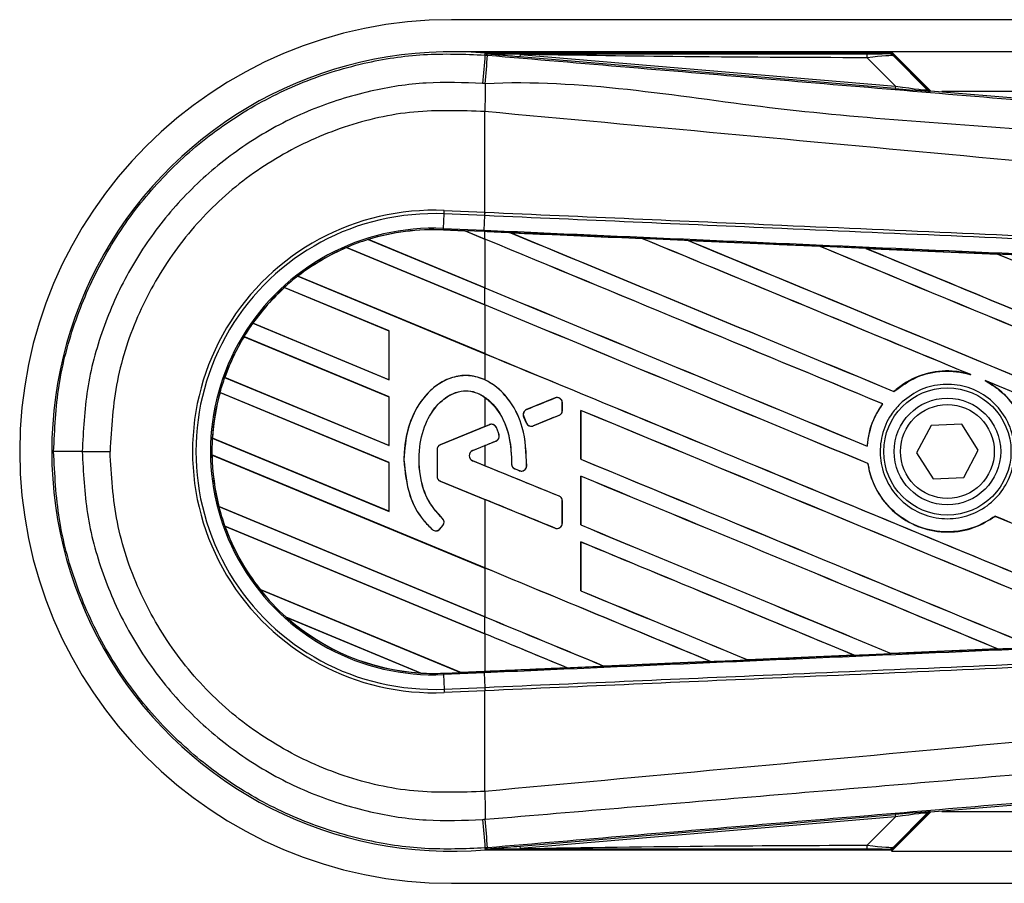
# Model space of a CAD drawing. Header units: millimetres. Extents: x 0 to 420, y 0 to 297.
# Tile 19 of 67: x 55.85 to 61.35, y 247.36 to 252.19. Entities that reach past the tile are written whole.
import ezdxf

# ---------------------------------------------------------------- set-up
doc = ezdxf.new("R2010")
doc.units = ezdxf.units.MM

msp = doc.modelspace()

# ---------------------------------------------------------------- linework, layer by layer
at = {"color": 7, "linetype": 'Continuous', "lineweight": 25}
for p, q in [((213.20841, 252.19095), (58.2617, 252.19095)), ((60.721, 252.01209), (58.2617, 252.01209)), ((58.44864, 251.99339), (58.44952, 252.0038)), ((58.44864, 251.99339), (58.46315, 251.99216)), ((58.44952, 252.0038), (58.44994, 252.00376)), ((58.44994, 252.0038), (58.44994, 252.00376)), ((58.45423, 251.99951), (58.44994, 252.0038)), ((60.71688, 252.0038), (58.44994, 252.0038)), ((58.45427, 251.99905), (58.44994, 252.00376)), ((58.45427, 251.99905), (58.45423, 251.99951)), ((58.64455, 251.99658), (58.6434, 251.98301)), ((60.74208, 251.80605), (58.6434, 251.98301)), ((58.64455, 251.99658), (60.74322, 251.81962)), ((60.74322, 251.81962), (60.586, 251.97785)), ((60.93922, 251.79388), (60.721, 252.01209)), ((213.15305, 252.01209), (60.721, 252.01209)), ((60.9231, 251.80158), (60.72372, 252.00096)), ((60.73303, 251.98841), (60.92169, 251.79854)), ((60.74322, 251.81962), (60.74208, 251.80605)), ((60.92169, 251.79854), (60.9231, 251.80158)), ((60.93982, 251.79382), (60.93841, 251.79078)), ((60.93982, 251.79382), (66.24441, 251.34654)), ((68.09891, 251.78852), (61.00266, 251.78852)), ((58.4485, 251.67721), (58.44838, 251.67723)), ((58.4485, 251.11417), (58.4485, 251.67721)), ((58.21694, 251.02372), (58.22049, 251.10511)), ((58.22049, 251.10511), (58.22132, 251.12409)), ((58.44767, 251.09519), (58.22049, 251.10511)), ((58.22132, 251.12409), (58.4485, 251.11417)), ((58.4446, 251.01378), (58.44816, 251.09517)), ((58.44767, 251.09519), (58.4485, 251.11417)), ((58.44816, 251.09517), (58.44767, 251.09519)), ((58.44898, 251.11415), (58.4485, 251.11417)), ((58.2166, 251.0159), (58.21657, 251.01513)), ((58.21657, 251.01513), (58.33692, 251.00988)), ((58.2166, 251.01592), (58.21694, 251.02372)), ((58.2166, 251.01592), (58.33592, 251.01071)), ((58.2166, 251.0159), (58.2166, 251.01592)), ((58.33596, 251.01069), (58.2166, 251.0159)), ((58.21694, 251.02372), (58.4446, 251.01378)), ((58.44426, 251.00598), (58.33592, 251.01071)), ((58.4485, 250.96408), (58.33592, 251.01071)), ((58.33692, 251.00988), (58.33596, 251.01069)), ((58.33692, 251.00988), (58.4485, 250.96366)), ((58.44426, 251.00598), (58.4446, 251.01378)), ((58.4485, 251.0058), (58.44426, 251.00598)), ((58.4485, 250.96408), (58.4485, 251.0058)), ((58.59149, 250.99953), (58.59142, 250.99955)), ((58.59149, 250.99953), (58.59469, 250.99862)), ((57.79524, 250.96151), (58.4485, 250.69092)), ((57.79528, 250.9615), (57.79524, 250.96151)), ((57.79697, 250.96122), (57.79528, 250.9615)), ((58.4485, 250.69134), (57.79697, 250.96122)), ((58.4485, 250.96366), (58.4485, 250.69134)), ((59.32867, 250.96728), (59.32873, 250.96725)), ((59.32968, 250.96644), (59.32873, 250.96725)), ((59.58465, 250.95605), (60.32168, 250.92363)), ((59.58476, 250.95601), (59.58465, 250.95605)), ((59.58476, 250.95601), (59.58795, 250.95511)), ((60.32168, 250.92363), (60.32178, 250.92358)), ((60.32272, 250.92277), (60.32178, 250.92358)), ((57.67419, 250.91698), (57.67421, 250.91696)), ((58.4485, 250.59625), (57.67419, 250.91698)), ((57.67421, 250.91696), (57.67471, 250.91634)), ((57.67471, 250.91634), (58.4485, 250.59583)), ((60.5788, 250.91229), (61.3149, 250.87976)), ((60.57899, 250.91223), (60.5788, 250.91229)), ((60.57899, 250.91223), (60.58214, 250.91133)), ((61.3149, 250.87976), (61.31511, 250.87966)), ((61.31604, 250.87887), (61.31511, 250.87966)), ((57.40187, 250.75662), (58.4485, 250.32309)), ((57.4019, 250.75661), (57.40187, 250.75662)), ((57.40306, 250.75655), (57.4019, 250.75661)), ((58.4485, 250.32351), (57.40306, 250.75655)), ((57.9127, 250.45035), (57.32648, 250.69317)), ((57.32648, 250.69317), (57.3265, 250.69316)), ((57.3265, 250.69316), (57.32697, 250.69255)), ((57.32697, 250.69255), (57.91192, 250.45025)), ((58.4485, 250.59625), (58.4485, 250.69092)), ((58.4485, 250.59583), (58.4485, 250.32351)), ((57.14978, 250.49321), (57.9127, 250.17719)), ((57.1498, 250.4932), (57.14978, 250.49321)), ((57.15076, 250.49322), (57.1498, 250.4932)), ((57.91192, 250.17794), (57.15076, 250.49322)), ((57.9127, 250.45035), (57.91192, 250.45025)), ((57.91192, 250.45025), (57.91192, 250.17794)), ((57.9127, 250.17719), (57.9127, 250.45035)), ((57.9127, 250.08252), (57.10099, 250.41875)), ((57.10099, 250.41875), (57.101, 250.41873)), ((57.101, 250.41873), (57.10152, 250.4181)), ((57.10152, 250.4181), (57.91192, 250.08242)), ((58.4485, 250.32309), (58.4485, 250.17676)), ((61.15499, 250.20997), (61.16502, 250.20624)), ((56.99286, 250.19038), (57.9127, 249.80936)), ((56.99288, 250.19037), (56.99286, 250.19038)), ((56.99372, 250.19044), (56.99288, 250.19037)), ((57.91192, 249.81011), (56.99372, 250.19044)), ((57.91192, 250.17794), (57.9127, 250.17719)), ((61.24604, 250.17265), (61.25577, 250.16819)), ((57.9127, 249.71469), (56.9665, 250.10662)), ((56.9665, 250.10662), (56.96652, 250.10661)), ((56.96652, 250.10661), (56.96714, 250.10594)), ((56.96714, 250.10594), (57.91192, 249.71459)), ((60.73534, 250.11183), (60.73487, 250.11245)), ((57.9127, 250.08252), (57.91192, 250.08242)), ((57.91192, 250.08242), (57.91192, 249.81011)), ((57.9127, 249.80936), (57.9127, 250.08252)), ((58.4485, 250.07915), (58.4485, 249.91596)), ((58.84038, 250.07553), (58.68099, 250.01046)), ((58.84038, 250.07553), (58.84023, 250.0759)), ((58.88089, 250.04831), (58.88129, 250.04831)), ((58.88089, 250.00608), (58.88089, 250.04831)), ((58.88129, 250.00608), (58.88129, 250.04831)), ((60.67135, 250.04262), (60.67233, 250.04263)), ((58.68099, 250.01046), (58.68084, 250.01082)), ((58.88089, 250.00608), (58.88129, 250.00608)), ((58.98433, 250.00645), (58.98433, 249.73333)), ((58.98507, 250.00574), (58.98433, 250.00645)), ((58.98507, 249.73343), (58.98507, 250.00574)), ((58.66509, 249.97163), (58.66473, 249.97148)), ((58.68016, 249.93554), (58.66473, 249.97148)), ((58.66509, 249.97163), (58.68052, 249.9357)), ((58.68052, 249.9357), (58.68016, 249.93554)), ((58.71865, 249.92008), (58.8626, 249.97886)), ((58.8626, 249.97886), (58.86275, 249.97849)), ((58.4485, 249.91596), (58.19888, 249.81404)), ((58.47439, 249.92611), (58.19903, 249.81368)), ((58.4485, 249.91596), (58.47425, 249.92647)), ((58.47439, 249.92611), (58.47425, 249.92647)), ((58.5127, 249.91008), (58.51306, 249.91023)), ((58.71865, 249.92008), (58.7188, 249.91972)), ((60.94237, 249.92204), (60.86203, 249.76984)), ((61.11434, 249.92856), (60.94237, 249.92204)), ((61.20598, 249.78289), (61.11434, 249.92856)), ((56.924, 249.85107), (57.9127, 249.44153)), ((56.92402, 249.85107), (56.924, 249.85107)), ((56.92479, 249.85116), (56.92402, 249.85107)), ((57.91192, 249.44228), (56.92479, 249.85116)), ((58.37968, 249.78169), (58.5098, 249.83481)), ((58.5098, 249.83481), (58.50995, 249.83445)), ((58.52681, 249.8706), (58.52719, 249.87071)), ((56.19673, 249.77636), (56.35228, 249.77636)), ((57.91192, 249.81011), (57.9127, 249.80936)), ((58.18035, 249.78646), (58.18035, 249.63742)), ((58.18074, 249.78646), (58.18035, 249.78646)), ((58.18074, 249.78646), (58.18074, 249.63742)), ((58.19903, 249.81368), (58.19888, 249.81404)), ((58.37968, 249.78169), (58.37983, 249.78133)), ((58.37983, 249.78133), (58.4485, 249.80936)), ((58.4485, 249.80936), (58.4485, 249.69668)), ((60.5859, 249.80586), (60.58517, 249.80659)), ((60.86203, 249.76984), (60.95367, 249.62417)), ((61.12564, 249.63069), (61.20598, 249.78289)), ((56.92189, 249.75727), (56.92191, 249.75725)), ((58.4485, 249.12493), (56.92189, 249.75727)), ((56.92191, 249.75725), (56.92269, 249.75652)), ((56.92269, 249.75652), (58.4485, 249.12451)), ((57.9127, 249.71469), (57.91192, 249.71459)), ((57.91192, 249.71459), (57.91192, 249.44228)), ((57.9127, 249.44153), (57.9127, 249.71469)), ((57.99545, 249.72982), (57.99506, 249.72982)), ((58.37968, 249.72436), (58.37983, 249.72472)), ((58.8626, 249.52719), (58.37968, 249.72436)), ((58.4485, 249.69668), (58.37983, 249.72472)), ((58.98433, 249.73333), (58.98507, 249.73343)), ((58.59724, 249.70708), (58.59685, 249.70708)), ((58.61529, 249.67998), (58.61514, 249.67961)), ((58.64059, 249.66896), (58.61514, 249.67961)), ((58.61529, 249.67998), (58.64074, 249.66932)), ((58.64074, 249.66932), (58.64059, 249.66896)), ((58.68145, 249.69474), (58.68184, 249.69472)), ((60.58925, 249.70882), (60.59002, 249.70892)), ((58.18074, 249.63742), (58.18035, 249.63742)), ((58.19903, 249.6102), (58.19888, 249.60984)), ((58.19888, 249.60984), (58.4485, 249.50793)), ((58.19903, 249.6102), (58.84038, 249.34836)), ((58.98433, 249.63862), (58.98433, 249.3655)), ((58.98507, 249.63791), (58.98433, 249.63862)), ((58.98507, 249.3656), (58.98507, 249.63791)), ((60.95367, 249.62417), (61.12564, 249.63069)), ((58.4485, 249.50793), (58.4485, 249.12493)), ((58.8626, 249.52719), (58.86275, 249.52756)), ((58.88089, 249.37558), (58.88089, 249.49997)), ((58.88089, 249.49997), (58.88129, 249.49997)), ((58.88129, 249.37558), (58.88129, 249.49997)), ((56.96066, 249.46805), (58.4485, 248.85177)), ((56.96068, 249.46805), (56.96066, 249.46805)), ((56.96145, 249.46815), (56.96068, 249.46805)), ((58.4485, 248.85219), (56.96145, 249.46815)), ((57.91192, 249.44228), (57.9127, 249.44153)), ((58.20957, 249.40366), (58.20983, 249.40395)), ((61.3005, 249.41441), (61.30098, 249.41379)), ((56.99382, 249.35965), (56.99385, 249.35963)), ((58.4485, 248.7571), (56.99382, 249.35965)), ((56.99385, 249.35963), (56.99498, 249.35874)), ((56.99498, 249.35874), (58.4485, 248.75668)), ((58.15466, 249.33987), (58.1544, 249.33957)), ((58.1966, 249.34316), (58.21285, 249.36264)), ((58.1966, 249.34316), (58.1969, 249.34291)), ((58.1969, 249.34291), (58.21315, 249.36239)), ((58.21285, 249.36264), (58.21315, 249.36239)), ((58.84038, 249.34836), (58.84023, 249.34799)), ((58.88089, 249.37558), (58.88129, 249.37558)), ((58.98433, 249.3655), (58.98507, 249.3656)), ((58.98433, 249.27079), (58.98433, 248.99767)), ((58.98507, 249.27008), (58.98433, 249.27079)), ((58.98507, 248.99776), (58.98507, 249.27008)), ((58.4485, 249.12451), (58.4485, 248.85219)), ((57.19073, 249.00493), (58.31092, 248.54093)), ((57.19076, 249.00492), (57.19073, 249.00493)), ((57.19173, 249.00493), (57.19076, 249.00492)), ((58.31011, 248.54168), (57.19173, 249.00493)), ((58.98433, 248.99767), (58.98507, 248.99776)), ((58.09004, 248.53774), (57.33786, 248.84931)), ((57.33786, 248.84931), (57.33794, 248.84927)), ((57.33794, 248.84927), (57.34099, 248.84759)), ((57.34099, 248.84759), (58.08662, 248.53874)), ((58.4485, 248.7571), (58.4485, 248.85177)), ((58.4485, 248.75668), (58.4485, 248.54772)), ((61.31449, 248.67295), (60.72042, 248.64669)), ((61.31174, 248.67367), (61.31425, 248.67303)), ((61.31425, 248.67303), (61.31449, 248.67295)), ((59.91732, 248.61134), (59.91655, 248.61207)), ((59.91738, 248.6113), (59.91732, 248.61134)), ((60.5126, 248.63752), (59.91738, 248.6113)), ((60.50991, 248.63821), (60.51246, 248.63757)), ((60.51246, 248.63757), (60.5126, 248.63752)), ((60.72031, 248.64675), (60.71955, 248.64747)), ((60.72042, 248.64669), (60.72031, 248.64675)), ((58.90742, 248.56699), (58.4485, 248.54693)), ((58.90477, 248.56767), (58.90735, 248.56701)), ((58.90735, 248.56701), (58.90742, 248.56699)), ((59.11418, 248.57607), (59.11341, 248.57681)), ((59.11418, 248.57607), (59.71016, 248.60223)), ((59.11421, 248.57605), (59.11418, 248.57607)), ((59.71025, 248.6022), (59.11421, 248.57605)), ((59.70759, 248.60288), (59.71016, 248.60223)), ((59.71016, 248.60223), (59.71025, 248.6022)), ((58.08662, 248.53874), (58.08997, 248.53777)), ((58.08997, 248.53777), (58.09004, 248.53774)), ((58.2166, 248.53681), (58.31092, 248.54093)), ((58.2166, 248.53681), (58.21694, 248.52901)), ((58.4446, 248.53894), (58.21694, 248.52901)), ((58.21694, 248.52901), (58.22049, 248.44762)), ((58.31011, 248.54168), (58.4485, 248.54772)), ((58.31088, 248.54095), (58.31011, 248.54168)), ((58.31088, 248.54095), (58.44426, 248.54677)), ((58.44426, 248.54675), (58.31092, 248.54093)), ((58.4485, 248.54693), (58.44426, 248.54675)), ((58.44426, 248.54677), (58.44426, 248.54675)), ((58.4446, 248.53894), (58.44816, 248.45756)), ((58.22049, 248.44762), (58.44767, 248.45754)), ((58.22049, 248.44762), (58.22132, 248.42864)), ((58.44767, 248.45754), (58.44816, 248.45756)), ((58.44767, 248.45754), (58.4485, 248.43856)), ((58.4485, 248.43856), (58.22132, 248.42864)), ((58.4485, 248.43856), (58.44898, 248.43858)), ((58.4485, 247.87552), (58.4485, 248.43856)), ((66.24441, 248.20619), (60.93982, 247.75891)), ((58.4485, 247.87552), (58.44838, 247.8755)), ((58.6434, 247.56972), (60.74208, 247.74668)), ((60.74322, 247.73311), (58.64455, 247.55615)), ((60.586, 247.57488), (60.74322, 247.73311)), ((60.721, 247.54064), (60.93922, 247.75885)), ((60.72372, 247.55177), (60.9231, 247.75115)), ((60.92169, 247.75419), (60.73303, 247.56432)), ((60.74208, 247.74668), (60.74322, 247.73311)), ((60.9231, 247.75115), (60.92169, 247.75419)), ((60.93841, 247.76195), (60.93982, 247.75891)), ((61.00266, 247.76421), (68.09891, 247.76421)), ((58.6434, 247.56972), (58.64455, 247.55615)), ((58.46316, 247.56057), (58.44864, 247.55934)), ((58.44864, 247.55934), (58.44952, 247.54893)), ((58.44994, 247.54897), (58.44952, 247.54893)), ((58.44994, 247.54897), (58.45427, 247.55368)), ((58.45423, 247.55322), (58.44994, 247.54893)), ((58.44994, 247.54897), (58.44994, 247.54893)), ((58.44994, 247.54893), (60.71688, 247.54893)), ((58.45423, 247.55322), (58.45427, 247.55368)), ((60.721, 247.54064), (81.42928, 247.54064)), ((58.2617, 247.36178), (81.48139, 247.36178))]:
    msp.add_line(p, q, dxfattribs=at)
at = {"color": 7, "linetype": 'Continuous', "lineweight": 25, "flags": 128}
for points in [[(58.64455, 251.99658), (58.53797, 251.99822), (58.45423, 251.99951)], [(58.45423, 247.55322), (58.56081, 247.55487), (58.64455, 247.55615)]]:
    msp.add_lwpolyline(points, dxfattribs=at)
at = {"color": 7, "linetype": 'Continuous', "lineweight": 25}
for radius in [0.35562, 0.2981, 0.26233]:
    msp.add_circle((61.034, 249.77636), radius, dxfattribs=at)
for centre, radius, start, end in [((58.2617, 249.77636), 2.41459, 90, 270), ((58.2617, 249.77636), 2.23534, 85.18028, 274.81972), ((288.55678, 232.46683), 230.93515, 175.1496061, 175.1892913), ((-19.10569, 258.40858), 77.83376, 355.1535701, 355.2713162), ((60.49062, 251.98156), 0.09546, 357.77119, 11.51783), ((84.26974, 251.51979), 25.82184, 179.305525, 179.650671), ((60.94066, 251.81751), 0.02683, 225.00164, 265.17864), ((58.16248, 249.77636), 1.34901, 87.5, 272.5), ((58.16248, 249.77636), 1.33001, 87.5, 272.5), ((58.16248, 249.77636), 1.24855, 87.5, 272.5), ((58.16248, 249.77636), 1.24074, 87.5, 107.21651), ((58.16248, 249.77636), 1.24072, 87.5, 107.2149), ((58.16248, 249.77636), 1.23995, 87.5, 107.14432), ((58.16248, 249.77636), 1.24074, 107.21651, 113.17547), ((58.16248, 249.77636), 1.24074, 113.17547, 127.80908), ((58.16248, 249.77636), 1.24072, 113.17491, 127.80821), ((58.16248, 249.77636), 1.23995, 113.16504, 127.76752), ((58.16248, 249.77636), 1.24074, 127.80908, 132.36028), ((58.16248, 249.77636), 1.24074, 132.36028, 144.70717), ((58.16248, 249.77636), 1.24072, 132.36013, 144.70666), ((58.16248, 249.77636), 1.23995, 132.36308, 144.68039), ((58.16248, 249.77636), 1.24074, 144.70717, 148.81902), ((58.16248, 249.77636), 1.24074, 148.81902, 160.50758), ((58.16248, 249.77636), 1.24072, 148.81915, 160.50735), ((58.16248, 249.77636), 1.23995, 148.83169, 160.49144), ((58.16248, 249.77636), 1.24074, 160.50758, 164.56307), ((58.16248, 249.77636), 1.24074, 164.56307, 176.54814), ((58.16248, 249.77636), 1.24072, 164.56347, 176.54818), ((58.16248, 249.77636), 1.23995, 164.58576, 176.54166), ((58.85149, 250.04831), 0.0294, 0, 112.20926), ((58.69211, 249.98324), 0.0294, 112.20926, 203.24584), ((58.85149, 250.00608), 0.0294, 292.20927, 0), ((58.70754, 249.9473), 0.0294, 203.24584, 292.20927), ((58.48551, 249.89889), 0.0294, 22.3787, 112.20929), ((58.16248, 249.77636), 1.24074, 176.54814, 180.8818), ((58.49868, 249.86203), 0.0294, 292.20926, 16.93498), ((56.16378, 119.42603), 130.35034, 89.9855185, 90.0558104), ((58.21015, 249.78646), 0.02979, 112.20929, 180), ((58.21015, 249.78646), 0.0294, 112.20929, 180), ((58.39138, 249.75302), 0.03096, 112.20926, 247.79071), ((58.39138, 249.75302), 0.03057, 112.20926, 247.79071), ((58.16248, 249.77636), 1.24074, 180.8818, 194.38831), ((58.16248, 249.77636), 1.24072, 180.88252, 194.38869), ((58.16248, 249.77636), 1.23995, 180.91722, 194.39314), ((58.62664, 249.7071), 0.0294, 180.035, 247.29049), ((58.65209, 249.69645), 0.0294, 247.29049, 356.67135), ((58.21015, 249.63742), 0.02979, 180, 247.79071), ((58.21015, 249.63742), 0.0294, 180, 247.79071), ((58.85149, 249.49997), 0.0294, 0, 67.79071), ((58.16248, 249.77636), 1.24074, 194.38831, 199.62504), ((58.19027, 249.38147), 0.0294, 320.16689, 48.97709), ((58.19027, 249.38147), 0.02979, 320.16689, 48.97709), ((58.16248, 249.77636), 1.24074, 199.62504, 218.44471), ((58.16248, 249.77636), 1.24072, 199.6263, 218.44589), ((58.16248, 249.77636), 1.23995, 199.68237, 218.47326), ((58.17402, 249.36199), 0.02979, 228.8059, 320.16689), ((58.17402, 249.36199), 0.0294, 228.8059, 320.16689), ((58.85149, 249.37558), 0.0294, 247.79071, 0), ((58.16248, 249.77636), 1.24074, 218.44471, 228.34691), ((58.16248, 249.77636), 1.24074, 228.34691, 266.65309), ((58.16248, 249.77636), 1.24072, 228.35056, 266.64944), ((58.16248, 249.77636), 1.23995, 228.50755, 266.49245), ((58.16248, 249.77636), 1.24074, 266.65309, 272.5), ((84.26974, 248.03294), 25.82184, 180.349329, 180.694477), ((60.94066, 247.73522), 0.02683, 94.82136, 134.99836), ((288.55678, 267.0859), 230.93515, 184.8107087, 184.8503939), ((-28.15522, 240.38097), 86.91542, 4.7382817, 4.8437242), ((60.49062, 247.57117), 0.09546, 348.48217, 2.22881)]:
    msp.add_arc(centre, radius, start, end, dxfattribs=at)
for centre, major_axis, ratio, start_param, end_param in [((60.51188, 252.00194), (0.18953, -0.00044), 0.0065928, 5.1035854, 6.2804722), ((60.51188, 251.95723), (0.22145, 0.03071), 0.0487304, 0.0458928, 1.2227796), ((60.62108, 251.81833), (0.31733, -0.02755), 0.0060141, 5.1041157, 6.2810026), ((60.62333, 251.84507), (0.29841, -0.0467), 0.0239119, 5.1295592, 6.306446), ((60.94207, 251.82055), (0.0113, 0.02433), 0.9999568, 2.7909675, 3.4922178), ((58.26349, 251.0407), (0.07247, -0.03002), 0.0029846, 0.0092528, 0.0351255), ((58.4485, 251.78337), (76.71188, -31.77752), 0.0080625, 4.7175918, 4.7455439), ((58.4485, 249.66549), (76.66757, -3.3484), 0.0174384, 1.5600642, 1.5696511), ((58.4485, 251.78337), (76.66717, -31.759), 0.0080625, 4.7176356, 4.7455551), ((58.4485, 250.23946), (76.71188, -31.77752), 0.0080625, 1.5451428, 1.5741362), ((58.4485, 250.23946), (76.66717, -31.759), 0.0080625, 1.5451387, 1.5741362), ((58.4485, 250.60729), (76.71188, -31.77752), 0.0080625, 1.538717, 1.5626622), ((58.4485, 250.60729), (76.66717, -31.759), 0.0080625, 1.5388271, 1.5626424), ((58.4485, 252.1512), (76.71188, -31.77752), 0.0080625, 4.73054, 4.7977625), ((58.4485, 252.1512), (76.66717, -31.759), 0.0080625, 4.7305916, 4.797783), ((58.4485, 249.66549), (76.66757, -3.3484), 0.0174384, 1.5471095, 1.5566952), ((58.4485, 250.97512), (76.71188, -31.77752), 0.0080625, 1.4844685, 1.5497155), ((58.4485, 250.97512), (76.66717, -31.759), 0.0080625, 1.4844738, 1.5496877), ((58.4485, 252.51903), (76.71188, -31.77752), 0.0080625, 4.7435023, 4.8082676), ((58.4485, 252.51903), (76.66717, -31.759), 0.0080625, 4.7435622, 4.8082852), ((58.4485, 249.66549), (76.66757, -3.3484), 0.0174384, 1.534147, 1.5437245), ((58.4485, 251.34295), (76.71188, -31.77752), 0.0080625, 1.4920007, 1.5367618), ((58.4485, 251.34295), (76.66717, -31.759), 0.0080625, 1.491968, 1.5367252), ((58.4485, 251.41554), (76.66717, -31.759), 0.0080625, 4.7157288, 4.7436017), ((58.4485, 251.41554), (76.71188, -31.77752), 0.0080625, 4.7157288, 4.743595), ((58.4485, 249.87163), (76.71188, -31.77752), 0.0080625, 1.5462162, 1.5741362), ((58.4485, 249.87163), (76.66717, -31.759), 0.0080625, 1.54621, 1.5741362), ((58.4485, 251.04771), (76.66717, -31.759), 0.0080625, 4.7157288, 4.7663143), ((58.4485, 251.04771), (76.71188, -31.77752), 0.0080625, 4.7157288, 4.7662988), ((58.4485, 250.60729), (76.71188, -31.77752), 0.0080625, 1.4949342, 1.5376601), ((58.4485, 250.60729), (76.66717, -31.759), 0.0080625, 1.4949375, 1.5375119), ((58.4485, 250.63906), (76.71189, 31.32239), 0.0080793, 4.7121189, 4.7141966), ((58.4485, 249.5038), (76.71188, -31.77752), 0.0080625, 1.5263102, 1.5671512), ((58.4485, 249.5038), (76.66717, -31.759), 0.0080625, 1.5263198, 1.5671374), ((58.4485, 249.08626), (76.71189, 31.32241), 0.0080793, 1.5620973, 1.5639738), ((58.4485, 249.08626), (76.71189, 31.32239), 0.0080793, 1.5666964, 1.5674975), ((58.4485, 250.67988), (76.71188, -31.77752), 0.0080625, 4.7227138, 4.7558224), ((58.4485, 250.67988), (76.66717, -31.759), 0.0080625, 4.7227276, 4.7558335), ((58.4485, 250.41978), (76.71189, -31.32244), 0.0080793, 4.7156879, 4.721088), ((58.4485, 249.13597), (76.71188, -31.77752), 0.0080625, 1.5367672, 1.5671512), ((58.4485, 249.13597), (76.66717, -31.759), 0.0080625, 1.5367814, 1.5671374), ((58.4485, 248.78482), (76.71189, -31.32244), 0.0080793, 1.5689888, 1.5740952), ((58.4485, 249.87163), (76.71188, -31.77752), 0.0080625, 1.5158534, 1.5369497), ((58.4485, 249.87163), (76.66717, -31.759), 0.0080625, 1.5158593, 1.5369218), ((58.4485, 250.31205), (76.71188, -31.77752), 0.0080625, 4.7227138, 4.7453492), ((58.4485, 250.31205), (76.66717, -31.759), 0.0080625, 4.7227276, 4.7453552), ((58.4485, 248.76814), (76.71188, -31.77752), 0.0080625, 1.5472259, 1.5671512), ((58.4485, 248.76814), (76.66717, -31.759), 0.0080625, 1.5472453, 1.5671374), ((58.4485, 248.40031), (76.71188, -31.77752), 0.0080625, 1.5576876, 1.5741362), ((58.4485, 248.40031), (76.66717, -31.759), 0.0080625, 1.5577128, 1.5741362), ((58.4485, 249.94422), (76.71188, -31.77752), 0.0080625, 4.7227138, 4.7348779), ((58.4485, 249.94422), (76.66717, -31.759), 0.0080625, 4.7227276, 4.7348783), ((58.4485, 249.57639), (76.66717, -31.759), 0.0080625, 4.7157288, 4.7244015), ((58.4485, 249.57639), (76.71188, -31.77752), 0.0080625, 4.7157288, 4.724407), ((58.4485, 248.03248), (76.71188, -31.77752), 0.0080625, 1.5681537, 1.5741362), ((58.4485, 248.03248), (76.66717, -31.759), 0.0080625, 1.5681848, 1.5741362), ((58.4485, 249.88724), (76.66757, 3.3484), 0.0174384, 4.7412538, 4.7489822), ((58.4485, 249.88724), (76.66757, 3.3484), 0.0174384, 4.7307768, 4.7385182), ((58.4485, 249.88724), (76.66757, 3.3484), 0.0174384, 4.7116274, 4.7175787), ((58.4485, 249.88724), (76.66757, 3.3484), 0.0174384, 4.7203001, 4.7280508), ((58.36954, 248.51666), (0.05865, -0.02429), 0.0036879, 3.1511368, 3.1770094), ((60.62108, 247.7344), (0.31733, 0.02755), 0.0060141, 0.0021827, 1.1790696), ((60.62333, 247.70766), (0.29841, 0.0467), 0.0239119, 6.2599246, 7.4368114), ((60.94207, 247.73217), (-0.0113, 0.02433), 0.9999568, 5.9325602, 6.6338104), ((60.51188, 247.5955), (0.22145, -0.03071), 0.0487304, 5.0604057, 6.2372925), ((60.51188, 247.55079), (0.18953, 0.00044), 0.0065928, 0.0027131, 1.1795999)]:
    msp.add_ellipse(centre, major_axis=major_axis, ratio=ratio, start_param=start_param, end_param=end_param, dxfattribs=at)
for points, knots in [([(56.03681, 249.77631), (56.04275, 249.89961), (56.0548, 250.14979), (56.1518, 250.51288), (56.30529, 250.85829), (56.51387, 251.16999), (56.77387, 251.44482), (57.07364, 251.66994), (57.41002, 251.84342), (57.75653, 251.95236), (58.10739, 252.00687), (58.33401, 251.99791), (58.44864, 251.99339)], [0, 0, 0, 0, 0.10046502, 0.20384345, 0.30430944, 0.40768894, 0.50815524, 0.61153497, 0.71200234, 0.81538328, 0.9066108, 1, 1, 1, 1]), ([(58.45423, 251.99951), (58.85167, 251.99974), (59.56136, 252.00015), (60.27164, 252.00048), (60.58415, 252.00062)], [0, 0, 0, 0, 0.56002694, 1, 1, 1, 1]), ([(58.6434, 251.98301), (58.62513, 251.98455), (58.571, 251.98912), (58.50733, 251.99449), (58.46317, 251.99828), (58.45427, 251.99905)], [0, 0, 0, 0, 0.2892673, 0.8568296, 1, 1, 1, 1]), ([(58.46315, 251.99216), (58.9917, 251.94762), (60.04879, 251.85855), (61.63396, 251.72534), (63.69885, 251.55214), (65.23149, 251.42413), (66.23742, 251.34012)], [0, 0, 0, 0, 0.2036202, 0.4072406, 0.6109477, 1, 1, 1, 1]), ([(60.586, 251.97785), (60.22364, 251.97936), (59.57654, 251.98206), (58.92933, 251.99214), (58.64455, 251.99658)], [0, 0, 0, 0, 0.5599741, 1, 1, 1, 1]), ([(60.70142, 252.0015), (60.70279, 252.00193), (60.70525, 252.0027), (60.71332, 252.00346), (60.71688, 252.0038)], [0, 0, 0, 0, 0.5593923, 1, 1, 1, 1]), ([(60.73303, 251.98841), (60.72779, 251.99256), (60.71843, 251.99997), (60.70661, 252.00104), (60.70142, 252.0015)], [0, 0, 0, 0, 0.56, 1, 1, 1, 1]), ([(60.72372, 252.00096), (60.72311, 252.00149), (60.72167, 252.00273), (60.71923, 252.00366), (60.71751, 252.00376), (60.71688, 252.0038)], [0, 0, 0, 0, 0.31939567, 0.74819126, 1, 1, 1, 1]), ([(60.72372, 252.00096), (60.7266, 251.99748), (60.73173, 251.99127), (60.73263, 251.98928), (60.73303, 251.98841)], [0, 0, 0, 0, 0.560586, 1, 1, 1, 1]), ([(66.23829, 251.17953), (65.23123, 251.26183), (63.69635, 251.38728), (61.62812, 251.57396), (60.03866, 251.66578), (58.98068, 251.85948), (58.4498, 251.83277), (58.4498, 251.83277)], [0, 0, 0, 0, 0.3887669, 0.5925279, 0.7962893, 0.9999993, 1, 1, 1, 1]), ([(58.43517, 251.834), (58.33003, 251.83813), (58.11976, 251.84639), (57.79563, 251.79671), (57.47299, 251.69511), (57.16172, 251.53577), (56.88236, 251.3257), (56.64141, 251.0725), (56.44709, 250.78179), (56.30443, 250.46312), (56.21407, 250.12459), (56.20251, 249.89244), (56.19673, 249.77636)], [0, 0, 0, 0, 0.0923036, 0.1846071, 0.2865385, 0.3884688, 0.490398, 0.5923288, 0.694247, 0.7961664, 0.8980845, 1, 1, 1, 1]), ([(58.4498, 251.83277), (58.44979, 251.83277), (58.44492, 251.83317), (58.44004, 251.83359), (58.43517, 251.834)], [0, 0, 0, 0, 0.0003655, 1, 1, 1, 1]), ([(58.44838, 251.67723), (58.31561, 251.68197), (58.04966, 251.69146), (57.65791, 251.60262), (57.29376, 251.43766), (56.96996, 251.20245), (56.70326, 250.90344), (56.50428, 250.55658), (56.37569, 250.17532), (56.36008, 249.90925), (56.35228, 249.77636)], [0, 0, 0, 0, 0.1248804, 0.2501396, 0.3746494, 0.4998125, 0.6247642, 0.7495577, 0.8749238, 1, 1, 1, 1]), ([(66.23762, 250.91248), (66.20758, 250.9173), (66.02218, 250.94707), (65.20873, 251.02988), (63.53739, 251.20245), (61.12603, 251.42957), (59.34137, 251.59463), (58.4485, 251.67721)], [0, 0, 0, 0, 0.0117013, 0.0722088, 0.3141935, 0.6568871, 1, 1, 1, 1]), ([(66.23318, 250.75562), (65.95692, 250.76767), (65.34552, 250.79434), (64.39739, 250.83569), (63.38902, 250.87967), (62.63193, 250.91269), (61.8748, 250.94572), (61.11768, 250.97874), (59.89138, 251.03223), (59.00138, 251.07104), (58.44816, 251.09517)], [0, 0, 0, 0, 0.1067875, 0.2363437, 0.3660007, 0.4956801, 0.5280685, 0.6576247, 0.7871808, 1, 1, 1, 1]), ([(58.44898, 251.11415), (59.00226, 251.09002), (59.89236, 251.05121), (61.11879, 250.99773), (61.87598, 250.96471), (62.63319, 250.93169), (63.39035, 250.89868), (64.39883, 250.8547), (65.34705, 250.81335), (65.95852, 250.78669), (66.2348, 250.77464)], [0, 0, 0, 0, 0.2128192, 0.3423754, 0.4719316, 0.50432, 0.6339994, 0.7636564, 0.8932125, 1, 1, 1, 1]), ([(58.4446, 251.01378), (58.54356, 251.00946), (59.03838, 250.98785), (59.92902, 250.94878), (61.11616, 250.89638), (62.30262, 250.84369), (63.29054, 250.79954), (64.27763, 250.75522), (65.19207, 250.71399), (65.90804, 250.68149), (66.23014, 250.66686)], [0, 0, 0, 0, 0.0380636, 0.1903223, 0.342581, 0.4948397, 0.6470984, 0.723226, 0.8754847, 1, 1, 1, 1]), ([(58.59142, 250.99955), (58.57805, 251.00014), (58.53041, 251.00222), (58.48277, 251.0043), (58.4485, 251.0058)], [0, 0, 0, 0, 0.2806447, 1, 1, 1, 1]), ([(58.59142, 250.99955), (58.63312, 250.99773), (58.87888, 250.98699), (59.12463, 250.97622), (59.32867, 250.96728)], [0, 0, 0, 0, 0.1696977, 1, 1, 1, 1]), ([(59.32873, 250.96725), (59.13284, 250.97584), (58.8871, 250.98661), (58.64135, 250.99735), (58.59149, 250.99953)], [0, 0, 0, 0, 0.7971164, 1, 1, 1, 1]), ([(59.58465, 250.95605), (59.57128, 250.95664), (59.50442, 250.95957), (59.41909, 250.96332), (59.34714, 250.96647), (59.32867, 250.96728)], [0, 0, 0, 0, 0.1567286, 0.7836435, 1, 1, 1, 1]), ([(60.32178, 250.92358), (60.1906, 250.92936), (59.94495, 250.94018), (59.69926, 250.95098), (59.58476, 250.95601)], [0, 0, 0, 0, 0.5339744, 1, 1, 1, 1]), ([(60.5788, 250.91229), (60.56542, 250.91288), (60.49855, 250.91583), (60.41285, 250.91961), (60.34051, 250.9228), (60.32168, 250.92363)], [0, 0, 0, 0, 0.1560477, 0.7802389, 1, 1, 1, 1]), ([(61.31511, 250.87966), (61.24842, 250.88262), (61.00308, 250.89349), (60.75768, 250.90433), (60.57899, 250.91223)], [0, 0, 0, 0, 0.2718129, 1, 1, 1, 1]), ([(61.57382, 250.86829), (61.56044, 250.86889), (61.49358, 250.87185), (61.40728, 250.87567), (61.33434, 250.8789), (61.3149, 250.87976)], [0, 0, 0, 0, 0.1549567, 0.7747838, 1, 1, 1, 1]), ([(61.15499, 250.20997), (61.12997, 250.21557), (61.05564, 250.23222), (60.9268, 250.22164), (60.80986, 250.17328), (60.75275, 250.12695), (60.73487, 250.11245)], [0, 0, 0, 0, 0.1712904, 0.5087548, 0.8462025, 1, 1, 1, 1]), ([(60.73534, 250.11183), (60.7762, 250.14163), (60.85809, 250.20136), (61.00969, 250.23311), (61.11332, 250.22174), (61.16327, 250.20676), (61.16502, 250.20624)], [0, 0, 0, 0, 0.3283471, 0.658119, 0.9880092, 1, 1, 1, 1]), ([(58.4485, 250.17676), (58.42024, 250.18696), (58.36489, 250.20694), (58.27637, 250.19703), (58.19374, 250.16142), (58.10858, 250.0897), (58.03028, 249.96484), (57.99781, 249.83327), (57.99559, 249.74981), (57.99506, 249.72982)], [0, 0, 0, 0, 0.1181192, 0.2313231, 0.3438681, 0.4724961, 0.6678894, 0.9204553, 1, 1, 1, 1]), ([(58.68145, 249.69474), (58.67896, 249.76805), (58.67467, 249.89429), (58.60184, 250.04888), (58.51412, 250.14235), (58.4239, 250.19215), (58.33661, 250.2055), (58.25271, 250.18947), (58.16464, 250.14229), (58.07707, 250.04925), (58.0085, 249.90489), (57.99994, 249.79005), (57.99545, 249.72982)], [0, 0, 0, 0, 0.1653636, 0.2847889, 0.379918, 0.4532243, 0.5152242, 0.5771012, 0.6445431, 0.7395039, 0.8633961, 1, 1, 1, 1]), ([(58.68184, 249.69472), (58.67938, 249.7681), (58.67515, 249.89456), (58.602, 250.04849), (58.52249, 250.13584), (58.46714, 250.16645), (58.4485, 250.17676)], [0, 0, 0, 0, 0.3858589, 0.6649336, 0.8871478, 1, 1, 1, 1]), ([(60.76953, 250.04331), (60.80248, 250.07008), (60.86837, 250.12362), (60.99384, 250.15669), (61.12168, 250.14904), (61.24021, 250.09875), (61.3353, 250.01224), (61.39639, 249.89909), (61.41656, 249.77216), (61.3936, 249.64575), (61.33014, 249.53406), (61.23329, 249.44965), (61.11391, 249.40202), (60.98546, 249.3966), (60.86243, 249.43403), (60.75873, 249.5101), (60.68612, 249.61616), (60.65262, 249.74039), (60.66248, 249.86815), (60.70641, 249.97247), (60.75199, 250.02363), (60.76953, 250.04331)], [0, 0, 0, 0, 0.0537008, 0.107401, 0.161118, 0.214849, 0.268575, 0.3222758, 0.3759418, 0.429583, 0.4832243, 0.5368906, 0.5905915, 0.6443177, 0.6980486, 0.7517655, 0.8054595, 0.8591318, 0.9127903, 0.9664454, 1, 1, 1, 1]), ([(61.24604, 250.17265), (61.27227, 250.15651), (61.34149, 250.11391), (61.42713, 250.01034), (61.47349, 249.89484), (61.48071, 249.82358), (61.48285, 249.80245)], [0, 0, 0, 0, 0.2012869, 0.5312186, 0.8609815, 1, 1, 1, 1]), ([(61.48363, 249.80255), (61.48289, 249.81197), (61.47823, 249.87159), (61.44519, 249.97888), (61.36299, 250.09623), (61.28837, 250.14631), (61.25577, 250.16819)], [0, 0, 0, 0, 0.0633447, 0.4007335, 0.7381907, 1, 1, 1, 1]), ([(58.20957, 249.40366), (58.18575, 249.42932), (58.12902, 249.49042), (58.08061, 249.63055), (58.07459, 249.7925), (58.11276, 249.93923), (58.17756, 250.03783), (58.24654, 250.09257), (58.31105, 250.11641), (58.36912, 250.11675), (58.42331, 250.09766), (58.48896, 250.05239), (58.54982, 249.96763), (58.59277, 249.84444), (58.59567, 249.75529), (58.59724, 249.70708)], [0, 0, 0, 0, 0.0744353, 0.177241, 0.3086024, 0.4174643, 0.4963546, 0.5570675, 0.6030224, 0.6410452, 0.6789529, 0.7243011, 0.8099663, 0.8972232, 1, 1, 1, 1]), ([(58.20983, 249.40395), (58.18603, 249.42958), (58.12936, 249.49062), (58.081, 249.63062), (58.07498, 249.79244), (58.11311, 249.93903), (58.17783, 250.03753), (58.24669, 250.09219), (58.31109, 250.11603), (58.36895, 250.1163), (58.41406, 250.10079), (58.43876, 250.08527), (58.4485, 250.07915)], [0, 0, 0, 0, 0.1057973, 0.2519537, 0.4387447, 0.5935245, 0.7056507, 0.7919163, 0.8571803, 0.9111569, 0.9649703, 1, 1, 1, 1]), ([(58.4485, 250.07915), (58.46749, 250.06217), (58.519, 250.01612), (58.581, 249.90168), (58.59596, 249.78802), (58.59672, 249.71876), (58.59685, 249.70708)], [0, 0, 0, 0, 0.1837852, 0.4983769, 0.9154383, 1, 1, 1, 1]), ([(58.88129, 250.04831), (58.88096, 250.05165), (58.88031, 250.05835), (58.87518, 250.06727), (58.86761, 250.07406), (58.85819, 250.0779), (58.84859, 250.07856), (58.84281, 250.07672), (58.84023, 250.0759)], [0, 0, 0, 0, 0.17191462, 0.34413265, 0.51635212, 0.68857443, 0.86079915, 1, 1, 1, 1]), ([(60.67135, 250.04262), (60.65621, 250.01939), (60.61352, 249.9539), (60.59034, 249.86982), (60.5857, 249.81312), (60.58517, 249.80659)], [0, 0, 0, 0, 0.3272237, 0.9225469, 1, 1, 1, 1]), ([(60.5859, 249.80586), (60.59359, 249.85605), (60.60662, 249.9412), (60.65321, 250.01311), (60.67233, 250.04263)], [0, 0, 0, 0, 0.5894269, 1, 1, 1, 1]), ([(58.68084, 250.01082), (58.67792, 250.00928), (58.67201, 250.00618), (58.66568, 249.99814), (58.66224, 249.98861), (58.66204, 249.97926), (58.66393, 249.97378), (58.66473, 249.97148)], [0, 0, 0, 0, 0.2084961, 0.420751, 0.6330051, 0.8452581, 1, 1, 1, 1]), ([(58.86275, 249.97849), (58.86568, 249.98002), (58.87159, 249.98313), (58.87789, 249.99116), (58.88093, 249.99921), (58.8812, 250.00432), (58.88129, 250.00608)], [0, 0, 0, 0, 0.27984956, 0.56482117, 0.8497894, 1, 1, 1, 1]), ([(58.68016, 249.93554), (58.68175, 249.93265), (58.68496, 249.92681), (58.69311, 249.92061), (58.7027, 249.91735), (58.71168, 249.91732), (58.71683, 249.91905), (58.7188, 249.91972)], [0, 0, 0, 0, 0.2131585, 0.4303443, 0.6475311, 0.8647193, 1, 1, 1, 1]), ([(58.51306, 249.91023), (58.51151, 249.91315), (58.50839, 249.91904), (58.50033, 249.92535), (58.49079, 249.92876), (58.48166, 249.92893), (58.47636, 249.92717), (58.47425, 249.92647)], [0, 0, 0, 0, 0.2112772, 0.4263684, 0.6414599, 0.8565516, 1, 1, 1, 1]), ([(58.52681, 249.8706), (58.52576, 249.87396), (58.52365, 249.8807), (58.5191, 249.89392), (58.51525, 249.90364), (58.5127, 249.91008)], [0, 0, 0, 0, 0.2522974, 0.5045943, 1, 1, 1, 1]), ([(58.52719, 249.87071), (58.52613, 249.87408), (58.52403, 249.88081), (58.51947, 249.89405), (58.51561, 249.90378), (58.51306, 249.91023)], [0, 0, 0, 0, 0.2520744, 0.5041484, 1, 1, 1, 1]), ([(58.50995, 249.83445), (58.51287, 249.83599), (58.51878, 249.83909), (58.52511, 249.84713), (58.52856, 249.85666), (58.5287, 249.86488), (58.52752, 249.86941), (58.52719, 249.87071)], [0, 0, 0, 0, 0.2240403, 0.4520934, 0.6801462, 0.9081986, 1, 1, 1, 1]), ([(58.44864, 247.55934), (58.33668, 247.55482), (58.1101, 247.54566), (57.7626, 247.59903), (57.41342, 247.70791), (57.07969, 247.87901), (56.77661, 248.10546), (56.51833, 248.37717), (56.30707, 248.69123), (56.15419, 249.0331), (56.05546, 249.39926), (56.04309, 249.64943), (56.03681, 249.77631)], [0, 0, 0, 0, 0.09123037, 0.18462249, 0.28509302, 0.38847717, 0.48894659, 0.59232958, 0.69279869, 0.79618144, 0.89663467, 1, 1, 1, 1]), ([(56.19673, 249.77636), (56.20251, 249.66029), (56.21407, 249.42814), (56.30443, 249.08961), (56.44709, 248.77094), (56.64141, 248.48023), (56.88236, 248.22703), (57.16172, 248.01696), (57.47299, 247.85762), (57.79563, 247.75602), (58.11976, 247.70634), (58.33003, 247.7146), (58.43517, 247.71873)], [0, 0, 0, 0, 0.1019155, 0.2038336, 0.305753, 0.4076712, 0.509602, 0.6115312, 0.7134615, 0.8153929, 0.9076964, 1, 1, 1, 1]), ([(58.44838, 247.8755), (58.31561, 247.87076), (58.04966, 247.86127), (57.65791, 247.95011), (57.29376, 248.11507), (56.96996, 248.35028), (56.70326, 248.64929), (56.50428, 248.99615), (56.37569, 249.37741), (56.36008, 249.64348), (56.35228, 249.77636)], [0, 0, 0, 0, 0.1248804, 0.2501396, 0.3746494, 0.4998125, 0.6247642, 0.7495577, 0.8749238, 1, 1, 1, 1]), ([(57.99506, 249.72982), (58.00158, 249.66223), (58.01312, 249.54266), (58.08221, 249.41104), (58.13676, 249.35704), (58.1544, 249.33957)], [0, 0, 0, 0, 0.4679981, 0.8279401, 1, 1, 1, 1]), ([(57.99545, 249.72982), (58.00197, 249.66228), (58.0135, 249.5428), (58.08253, 249.41128), (58.13703, 249.35732), (58.15466, 249.33987)], [0, 0, 0, 0, 0.4680217, 0.8279478, 1, 1, 1, 1]), ([(58.59685, 249.70708), (58.59718, 249.70373), (58.59784, 249.69704), (58.60298, 249.68816), (58.60921, 249.68244), (58.61368, 249.68031), (58.61514, 249.67961)], [0, 0, 0, 0, 0.2867523, 0.5740178, 0.8612836, 1, 1, 1, 1]), ([(58.64059, 249.66896), (58.64375, 249.66799), (58.65012, 249.66601), (58.66027, 249.66724), (58.66948, 249.67154), (58.67671, 249.67871), (58.68085, 249.68689), (58.68155, 249.69246), (58.68184, 249.69472)], [0, 0, 0, 0, 0.1734899, 0.3501499, 0.52681, 0.7034698, 0.8801287, 1, 1, 1, 1]), ([(60.58925, 249.70882), (60.59122, 249.69763), (60.60193, 249.63685), (60.64674, 249.53125), (60.74932, 249.41686), (60.88456, 249.34268), (61.03606, 249.31811), (61.18265, 249.34145), (61.26347, 249.39086), (61.30098, 249.41379)], [0, 0, 0, 0, 0.037003, 0.2010348, 0.3650919, 0.5292097, 0.6934103, 0.8576873, 1, 1, 1, 1]), ([(61.3005, 249.41441), (61.26684, 249.39347), (61.19023, 249.3458), (61.04888, 249.31911), (60.89692, 249.33944), (60.75978, 249.40977), (60.65426, 249.52124), (60.60473, 249.62919), (60.59281, 249.69379), (60.59002, 249.70892)], [0, 0, 0, 0, 0.1286936, 0.2929509, 0.4572451, 0.621517, 0.7857166, 0.9498324, 1, 1, 1, 1]), ([(58.88129, 249.49997), (58.88096, 249.50331), (58.88031, 249.51001), (58.87517, 249.5189), (58.86887, 249.52468), (58.8643, 249.52683), (58.86275, 249.52756)], [0, 0, 0, 0, 0.2844746, 0.5694513, 0.8544304, 1, 1, 1, 1]), ([(58.84023, 249.34799), (58.84339, 249.34704), (58.84979, 249.34512), (58.85993, 249.34643), (58.86911, 249.35082), (58.87626, 249.35806), (58.88057, 249.36672), (58.88107, 249.37282), (58.88129, 249.37558)], [0, 0, 0, 0, 0.1692483, 0.3414713, 0.5136948, 0.6859172, 0.858137, 1, 1, 1, 1]), ([(66.13202, 248.88141), (65.84261, 248.86827), (65.1593, 248.83726), (64.27763, 248.79751), (63.29054, 248.75319), (62.30262, 248.70904), (61.11616, 248.65635), (59.92902, 248.60395), (59.03838, 248.56488), (58.54356, 248.54327), (58.4446, 248.53894)], [0, 0, 0, 0, 0.11330093, 0.26751, 0.34461273, 0.49882179, 0.65303083, 0.80723985, 0.96144886, 1, 1, 1, 1]), ([(58.44816, 248.45756), (59.00138, 248.48169), (59.89138, 248.5205), (61.11768, 248.57399), (61.8748, 248.60701), (62.63193, 248.64003), (63.38902, 248.67305), (64.39739, 248.71703), (65.34552, 248.75839), (65.95692, 248.78506), (66.23318, 248.79711)], [0, 0, 0, 0, 0.2128192, 0.3423754, 0.4719315, 0.5043199, 0.6339993, 0.7636563, 0.8932125, 1, 1, 1, 1]), ([(66.2348, 248.77809), (65.95852, 248.76604), (65.34705, 248.73938), (64.39883, 248.69803), (63.39035, 248.65405), (62.63319, 248.62104), (61.87598, 248.58802), (61.11879, 248.555), (59.89236, 248.50152), (59.00226, 248.46271), (58.44898, 248.43858)], [0, 0, 0, 0, 0.1067875, 0.2363437, 0.3660006, 0.49568, 0.5280684, 0.6576246, 0.7871807, 1, 1, 1, 1]), ([(60.72031, 248.64675), (60.8519, 248.65256), (61.04989, 248.66132), (61.24785, 248.67009), (61.31425, 248.67303)], [0, 0, 0, 0, 0.6645692, 1, 1, 1, 1]), ([(61.31449, 248.67295), (61.32787, 248.67354), (61.39749, 248.67662), (61.4671, 248.67971), (61.52335, 248.6822)], [0, 0, 0, 0, 0.1920833, 1, 1, 1, 1]), ([(66.23762, 248.64025), (66.20758, 248.63542), (66.02218, 248.60566), (65.20873, 248.52285), (63.53739, 248.35028), (61.12603, 248.12316), (59.34137, 247.9581), (58.4485, 247.87552)], [0, 0, 0, 0, 0.0117013, 0.0722088, 0.3141935, 0.6568871, 1, 1, 1, 1]), ([(59.71025, 248.6022), (59.72362, 248.60278), (59.79267, 248.60582), (59.86171, 248.60885), (59.91738, 248.6113)], [0, 0, 0, 0, 0.1936854, 1, 1, 1, 1]), ([(59.91732, 248.61134), (59.92096, 248.6115), (60.11936, 248.62023), (60.31773, 248.62898), (60.51246, 248.63757)], [0, 0, 0, 0, 0.01836392, 1, 1, 1, 1]), ([(60.5126, 248.63752), (60.52598, 248.63811), (60.59525, 248.64116), (60.66452, 248.64422), (60.72042, 248.64669)], [0, 0, 0, 0, 0.1930537, 1, 1, 1, 1]), ([(58.44426, 248.54677), (58.5432, 248.55109), (58.69756, 248.55783), (58.85193, 248.56459), (58.90735, 248.56701)], [0, 0, 0, 0, 0.64092256, 1, 1, 1, 1]), ([(58.90742, 248.56699), (58.92079, 248.56758), (58.98972, 248.5706), (59.05865, 248.57361), (59.11421, 248.57605)], [0, 0, 0, 0, 0.1939728, 1, 1, 1, 1]), ([(58.44426, 248.54675), (58.44427, 248.54661), (58.44428, 248.54632), (58.44435, 248.54478), (58.44445, 248.54238), (58.44455, 248.54009), (58.4446, 248.53894)], [0, 0, 0, 0, 0.22387846, 0.48258564, 0.74129282, 1, 1, 1, 1]), ([(58.4498, 247.71996), (58.4498, 247.71996), (58.97956, 247.76435), (60.03918, 247.85401), (61.62798, 247.98737), (63.69642, 248.16092), (65.23126, 248.2891), (66.23829, 248.3732)], [0, 0, 0, 0, 0.0000007, 0.2037107, 0.4074721, 0.6112331, 1, 1, 1, 1]), ([(66.23742, 248.21261), (65.23149, 248.1286), (63.69908, 248.00061), (61.63418, 247.82741), (60.04902, 247.6942), (58.9917, 247.60511), (58.46316, 247.56057)], [0, 0, 0, 0, 0.3890527, 0.5926729, 0.7963808, 1, 1, 1, 1]), ([(58.43517, 247.71873), (58.44004, 247.71947), (58.44491, 247.72021), (58.44979, 247.71996), (58.4498, 247.71996)], [0, 0, 0, 0, 0.9996347, 1, 1, 1, 1]), ([(58.45427, 247.55368), (58.45548, 247.55378), (58.45858, 247.55405), (58.46459, 247.55457), (58.47366, 247.55535), (58.48718, 247.5565), (58.50733, 247.55822), (58.53738, 247.56077), (58.58378, 247.56469), (58.62068, 247.5678), (58.6434, 247.56972)], [0, 0, 0, 0, 0.0199034, 0.0510155, 0.0969562, 0.1650388, 0.266176, 0.4166536, 0.6407761, 1, 1, 1, 1]), ([(58.64455, 247.55615), (59.007, 247.56177), (59.65421, 247.5718), (60.3013, 247.57394), (60.586, 247.57488)], [0, 0, 0, 0, 0.5600252, 1, 1, 1, 1]), ([(60.58415, 247.55211), (60.18643, 247.55229), (59.47619, 247.55263), (58.76651, 247.55304), (58.45423, 247.55322)], [0, 0, 0, 0, 0.55997278, 1, 1, 1, 1]), ([(60.70142, 247.55123), (60.70806, 247.552), (60.71992, 247.55338), (60.72903, 247.56098), (60.73303, 247.56432)], [0, 0, 0, 0, 0.56, 1, 1, 1, 1]), ([(60.71688, 247.54893), (60.71238, 247.54936), (60.70437, 247.55012), (60.70232, 247.55089), (60.70142, 247.55123)], [0, 0, 0, 0, 0.560586, 1, 1, 1, 1]), ([(60.71688, 247.54893), (60.71768, 247.54899), (60.71958, 247.54913), (60.72196, 247.5502), (60.72325, 247.55134), (60.72372, 247.55177)], [0, 0, 0, 0, 0.3193957, 0.7481913, 1, 1, 1, 1]), ([(60.73303, 247.56432), (60.73236, 247.56305), (60.73117, 247.56077), (60.726, 247.55452), (60.72372, 247.55177)], [0, 0, 0, 0, 0.5593923, 1, 1, 1, 1])]:
    msp.add_open_spline(points, degree=3, knots=knots, dxfattribs=at)
for points in [[(58.44816, 251.09517), (58.44821, 251.09648), (58.44833, 251.09911), (58.44853, 251.10382), (58.44875, 251.10887), (58.44891, 251.11239), (58.44898, 251.11415)], [(58.44816, 248.45756), (58.44821, 248.45625), (58.44833, 248.45362), (58.44853, 248.44891), (58.44875, 248.44386), (58.44891, 248.44034), (58.44898, 248.43858)]]:
    msp.add_open_spline(points, degree=3, dxfattribs=at)

doc.saveas('drawing.dxf')
